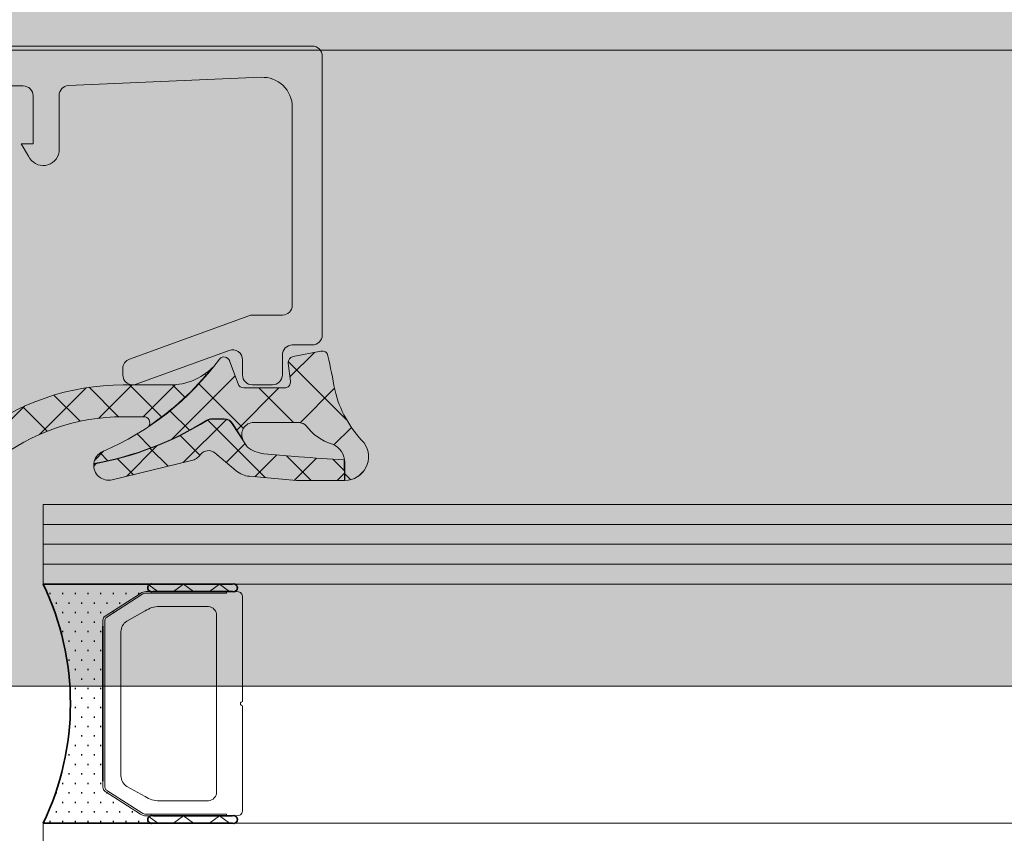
# Model space of a CAD drawing. Header units: millimetres. Extents: x -469965 to -394737, y -22321 to 14469.
# Tile 66 of 256: x -434664 to -434615, y -19787 to -19746. Entities that reach past the tile are written whole.
import ezdxf
from ezdxf.enums import TextEntityAlignment as Align

# ---------------------------------------------------------------- set-up
doc = ezdxf.new("R2010")
doc.units = ezdxf.units.MM
doc.header["$MEASUREMENT"] = 0
doc.layers.add('A-AREA.IFC Model', color=7, linetype='Continuous')
for name, color, linetype, lineweight in [('ARCHICAD Zone Stamps_Pen_No__1', 7, 'Continuous', 13), ('New_2-0_Pen_No__30', 134, 'Continuous', 35), ('New_A-13-UKS_Pen_No__250', 7, 'Continuous', 13), ('New_A-13-UKS_Pen_No__7', 7, 'Continuous', 15), ('New_S11_Stahl_Kontur_Pen_No__250', 7, 'Continuous', 13)]:
    doc.layers.add(name, color=color, linetype=linetype, lineweight=lineweight)
doc.layers.add('New_3-0_Pen_No__84', color=7, linetype='Continuous', lineweight=15, true_color=0x41c341)
doc.styles.add('GENERATED_STYLE_1', font='arial.ttf')

# ---------------------------------------------------------------- blocks, each defined once
blk = doc.blocks.new('Tuulekoda_101_5', base_point=(-434152.903, -18725.255))
at = {"layer": 'A-AREA.IFC Model', "linetype": 'Continuous', "lineweight": 0, "true_color": 0xffffff}
blk.add_hatch(color=7, dxfattribs=at).paths.add_polyline_path([(-431574.845, -18691.208), (-435674.845, -18691.208), (-435674.845, -19779.529), (-431574.845, -19779.529)])
at = {"layer": 'ARCHICAD Zone Stamps_Pen_No__1', "color": 7, "lineweight": 13, "style": 'GENERATED_STYLE_1'}
for tag, p in [('ROOM_NAME', (-434152.903, -18775.541)), ('ROOM_NUMBER', (-434152.903, -19121.255)), ('ROOM_AREA', (-434152.903, -19466.969))]:
    blk.add_attdef(tag, text='', height=220, dxfattribs=at).set_placement(p, align=Align.TOP_LEFT)

msp = doc.modelspace()

# ---------------------------------------------------------------- hatches: boundary and pattern name
at = {"layer": 'New_A-13-UKS_Pen_No__250', "linetype": 'Continuous', "lineweight": 13}
msp.add_hatch(color=7, dxfattribs=at).paths.add_polyline_path([(-434674.845, -19760.817), (-434674.844, -19760.838), (-434674.842, -19760.859), (-434674.838, -19760.88), (-434674.833, -19760.9), (-434674.827, -19760.92), (-434674.819, -19760.939), (-434674.81, -19760.958), (-434674.8, -19760.977), (-434674.789, -19760.994), (-434674.776, -19761.011), (-434674.763, -19761.027), (-434674.748, -19761.042), (-434674.733, -19761.056), (-434674.716, -19761.069), (-434674.699, -19761.081), (-434674.69, -19761.086, -0.264879), (-434674.445, -19761.516), (-434674.445, -19762.661), (-434674.443, -19762.687), (-434674.438, -19762.712), (-434674.431, -19762.736), (-434674.421, -19762.76), (-434674.409, -19762.782), (-434674.394, -19762.803), (-434674.378, -19762.823), (-434674.359, -19762.84), (-434674.339, -19762.856), (-434674.317, -19762.87), (-434674.294, -19762.881), (-434674.271, -19762.89), (-434674.246, -19762.896), (-434674.221, -19762.9), (-434674.195, -19762.902), (-434674.17, -19762.9), (-434674.144, -19762.896), (-434674.12, -19762.89), (-434674.096, -19762.881), (-434674.073, -19762.87), (-434674.051, -19762.856), (-434674.031, -19762.84), (-434674.013, -19762.823), (-434673.996, -19762.803), (-434673.982, -19762.782), (-434673.969, -19762.76), (-434673.959, -19762.736), (-434673.952, -19762.712), (-434673.947, -19762.687), (-434673.945, -19762.661), (-434673.945, -19760.472, -0.198912), (-434673.359, -19759.058), (-434667.724, -19753.423), (-434667.69, -19753.388), (-434667.657, -19753.351), (-434667.625, -19753.314), (-434667.595, -19753.275), (-434667.566, -19753.236), (-434667.538, -19753.196), (-434667.511, -19753.154), (-434667.486, -19753.112), (-434667.462, -19753.069), (-434667.439, -19753.026), (-434667.418, -19752.981), (-434667.399, -19752.936), (-434667.381, -19752.891), (-434667.364, -19752.844), (-434667.349, -19752.798), (-434667.336, -19752.75), (-434667.324, -19752.703), (-434667.314, -19752.655), (-434667.305, -19752.607), (-434667.298, -19752.558), (-434667.292, -19752.509), (-434667.288, -19752.46), (-434667.286, -19752.411), (-434667.285, -19752.362), (-434667.286, -19752.313), (-434667.288, -19752.264), (-434667.292, -19752.215), (-434667.298, -19752.166), (-434667.305, -19752.118), (-434667.314, -19752.07), (-434667.324, -19752.022), (-434667.336, -19751.974), (-434667.855, -19750.035, -0.493126), (-434667.373, -19749.405), (-434663.845, -19749.405, -0.414216), (-434663.345, -19749.905), (-434663.345, -19752.305), (-434663.945, -19752.305), (-434663.576, -19752.936), (-434663.547, -19752.994), (-434663.513, -19753.048), (-434663.474, -19753.1), (-434663.432, -19753.149), (-434663.386, -19753.194), (-434663.337, -19753.235), (-434663.284, -19753.272), (-434663.229, -19753.305), (-434663.171, -19753.333), (-434663.111, -19753.357), (-434663.049, -19753.376), (-434662.986, -19753.39), (-434662.922, -19753.398), (-434662.858, -19753.402), (-434662.794, -19753.401), (-434662.73, -19753.394), (-434662.666, -19753.382), (-434662.604, -19753.366), (-434662.543, -19753.344), (-434662.485, -19753.318), (-434662.428, -19753.287), (-434662.374, -19753.252), (-434662.323, -19753.212), (-434662.276, -19753.169), (-434662.232, -19753.122), (-434662.192, -19753.071), (-434662.156, -19753.018), (-434662.124, -19752.962), (-434662.097, -19752.903), (-434662.075, -19752.843), (-434662.057, -19752.781), (-434662.045, -19752.717), (-434662.045, -19749.885, -0.401735), (-434661.566, -19749.386), (-434651.909, -19748.972, -0.426752), (-434650.345, -19750.47), (-434650.345, -19760.405, -0.414205), (-434650.845, -19760.905), (-434652.371, -19760.905), (-434652.404, -19760.908), (-434652.436, -19760.912), (-434652.468, -19760.918), (-434652.5, -19760.927), (-434652.526, -19760.935), (-434658.516, -19763.117), (-434658.534, -19763.124), (-434658.551, -19763.131), (-434658.569, -19763.139), (-434658.586, -19763.148), (-434658.602, -19763.158), (-434658.618, -19763.168), (-434658.634, -19763.179), (-434658.649, -19763.19), (-434658.664, -19763.202), (-434658.679, -19763.214), (-434658.693, -19763.227), (-434658.706, -19763.241), (-434658.719, -19763.255), (-434658.732, -19763.269), (-434658.743, -19763.284), (-434658.755, -19763.3), (-434658.765, -19763.316), (-434658.775, -19763.332), (-434658.785, -19763.349), (-434658.794, -19763.366), (-434658.802, -19763.383), (-434658.809, -19763.4), (-434658.816, -19763.418), (-434658.822, -19763.436), (-434658.827, -19763.455), (-434658.832, -19763.473), (-434658.836, -19763.492), (-434658.839, -19763.511), (-434658.842, -19763.529), (-434658.844, -19763.548), (-434658.845, -19763.568), (-434658.845, -19763.587), (-434658.845, -19763.906), (-434658.844, -19763.936), (-434658.841, -19763.966), (-434658.837, -19763.995), (-434658.831, -19764.025), (-434658.823, -19764.053), (-434658.813, -19764.082), (-434658.802, -19764.11), (-434658.789, -19764.137), (-434658.774, -19764.163), (-434658.758, -19764.188), (-434658.74, -19764.212), (-434658.721, -19764.235), (-434658.701, -19764.257), (-434658.679, -19764.278), (-434658.656, -19764.297), (-434658.632, -19764.315), (-434658.607, -19764.332), (-434658.581, -19764.347), (-434658.554, -19764.36), (-434658.526, -19764.372), (-434658.498, -19764.382), (-434658.469, -19764.39), (-434658.44, -19764.397), (-434658.41, -19764.401), (-434658.38, -19764.404), (-434658.35, -19764.406), (-434658.32, -19764.405), (-434658.291, -19764.403), (-434658.261, -19764.399), (-434658.231, -19764.393), (-434658.202, -19764.385), (-434658.174, -19764.375), (-434653.516, -19762.679, -0.52063), (-434652.845, -19763.149), (-434652.845, -19763.905), (-434652.844, -19763.93), (-434652.843, -19763.954), (-434652.84, -19763.979), (-434652.835, -19764.003), (-434652.83, -19764.027), (-434652.824, -19764.05), (-434652.816, -19764.074), (-434652.807, -19764.097), (-434652.797, -19764.119), (-434652.786, -19764.141), (-434652.774, -19764.162), (-434652.761, -19764.183), (-434652.747, -19764.203), (-434652.732, -19764.222), (-434652.716, -19764.241), (-434652.699, -19764.259), (-434652.681, -19764.276), (-434652.662, -19764.292), (-434652.643, -19764.307), (-434652.623, -19764.321), (-434652.602, -19764.334), (-434652.581, -19764.346), (-434652.559, -19764.357), (-434652.536, -19764.367), (-434652.514, -19764.376), (-434652.49, -19764.384), (-434652.467, -19764.39), (-434652.443, -19764.396), (-434652.418, -19764.4), (-434652.394, -19764.403), (-434652.37, -19764.405), (-434652.345, -19764.405), (-434651.345, -19764.405), (-434651.321, -19764.405), (-434651.296, -19764.403), (-434651.272, -19764.4), (-434651.248, -19764.396), (-434651.224, -19764.39), (-434651.2, -19764.384), (-434651.177, -19764.376), (-434651.154, -19764.367), (-434651.131, -19764.357), (-434651.109, -19764.346), (-434651.088, -19764.334), (-434651.067, -19764.321), (-434651.047, -19764.307), (-434651.028, -19764.292), (-434651.009, -19764.276), (-434650.992, -19764.259), (-434650.975, -19764.241), (-434650.959, -19764.222), (-434650.943, -19764.203), (-434650.929, -19764.183), (-434650.916, -19764.162), (-434650.904, -19764.141), (-434650.893, -19764.119), (-434650.883, -19764.097), (-434650.874, -19764.074), (-434650.867, -19764.05), (-434650.86, -19764.027), (-434650.855, -19764.003), (-434650.85, -19763.979), (-434650.847, -19763.954), (-434650.846, -19763.93), (-434650.845, -19763.905), (-434650.845, -19762.905, -0.414216), (-434650.345, -19762.405), (-434649.345, -19762.405), (-434649.321, -19762.405), (-434649.296, -19762.403), (-434649.272, -19762.4), (-434649.248, -19762.396), (-434649.224, -19762.39), (-434649.2, -19762.384), (-434649.177, -19762.376), (-434649.154, -19762.367), (-434649.131, -19762.357), (-434649.109, -19762.346), (-434649.088, -19762.334), (-434649.067, -19762.321), (-434649.047, -19762.307), (-434649.028, -19762.292), (-434649.009, -19762.276), (-434648.992, -19762.259), (-434648.975, -19762.241), (-434648.959, -19762.222), (-434648.943, -19762.203), (-434648.929, -19762.183), (-434648.916, -19762.162), (-434648.904, -19762.141), (-434648.893, -19762.119), (-434648.883, -19762.097), (-434648.874, -19762.074), (-434648.867, -19762.05), (-434648.86, -19762.027), (-434648.855, -19762.003), (-434648.85, -19761.979), (-434648.847, -19761.954), (-434648.846, -19761.93), (-434648.845, -19761.905), (-434648.845, -19747.905), (-434648.846, -19747.881), (-434648.847, -19747.856), (-434648.85, -19747.832), (-434648.855, -19747.808), (-434648.86, -19747.784), (-434648.867, -19747.76), (-434648.874, -19747.737), (-434648.883, -19747.714), (-434648.893, -19747.691), (-434648.904, -19747.67), (-434648.916, -19747.648), (-434648.929, -19747.627), (-434648.943, -19747.607), (-434648.959, -19747.588), (-434648.975, -19747.569), (-434648.992, -19747.552), (-434649.009, -19747.535), (-434649.028, -19747.519), (-434649.047, -19747.504), (-434649.067, -19747.49), (-434649.088, -19747.476), (-434649.109, -19747.464), (-434649.131, -19747.453), (-434649.154, -19747.443), (-434649.177, -19747.434), (-434649.2, -19747.427), (-434649.224, -19747.42), (-434649.248, -19747.415), (-434649.272, -19747.411), (-434649.296, -19747.408), (-434649.321, -19747.406), (-434649.345, -19747.405), (-434670.345, -19747.405), (-434670.345, -19748.405), (-434670.229, -19748.405, -0.339468), (-434669.746, -19748.776), (-434669.039, -19751.393, -0.521466), (-434670.093, -19752.649), (-434672.941, -19752.398), (-434672.957, -19752.398), (-434672.972, -19752.401), (-434672.987, -19752.407), (-434673, -19752.414), (-434673.009, -19752.42), (-434673.016, -19752.427), (-434673.023, -19752.435), (-434673.029, -19752.444), (-434673.037, -19752.457), (-434673.042, -19752.472), (-434673.044, -19752.487), (-434673.045, -19752.498), (-434673.045, -19753.436), (-434673.044, -19753.459), (-434673.043, -19753.482), (-434673.04, -19753.505), (-434673.036, -19753.528), (-434673.032, -19753.551), (-434673.026, -19753.573), (-434673.019, -19753.596), (-434673.011, -19753.617), (-434673.002, -19753.639), (-434672.992, -19753.66), (-434672.981, -19753.68), (-434672.97, -19753.7), (-434672.957, -19753.72), (-434672.943, -19753.738), (-434672.929, -19753.757), (-434672.914, -19753.774), (-434672.898, -19753.791), (-434672.881, -19753.807), (-434672.863, -19753.822), (-434672.845, -19753.836), (-434672.826, -19753.85), (-434672.807, -19753.862), (-434672.787, -19753.874), (-434672.766, -19753.885), (-434672.745, -19753.894), (-434672.724, -19753.903), (-434672.702, -19753.911), (-434672.68, -19753.918), (-434672.657, -19753.923), (-434672.635, -19753.928), (-434672.612, -19753.932), (-434672.589, -19753.934), (-434671.333, -19754.038, -0.637079), (-434671.024, -19754.889), (-434674.012, -19757.872, -0.493009), (-434674.326, -19757.83), (-434674.671, -19757.45), (-434674.682, -19757.439), (-434674.694, -19757.431), (-434674.715, -19757.422), (-434674.729, -19757.418), (-434674.744, -19757.417), (-434674.759, -19757.418), (-434674.774, -19757.421), (-434674.788, -19757.426), (-434674.801, -19757.434), (-434674.813, -19757.443), (-434674.823, -19757.454), (-434674.831, -19757.467), (-434674.841, -19757.487), (-434674.844, -19757.502), (-434674.845, -19757.517)])

# ---------------------------------------------------------------- linework, layer by layer
at = {"layer": 'A-AREA.IFC Model', "color": 7, "linetype": 'Continuous', "lineweight": 0, "true_color": 0xffffff, "flags": 128}
msp.add_lwpolyline([(-431574.845, -18691.208), (-435674.845, -18691.208), (-435674.845, -19779.529), (-431574.845, -19779.529)], close=True, dxfattribs=at)
at = {"layer": 'New_2-0_Pen_No__30', "color": 134, "linetype": 'Continuous', "lineweight": 35}
for p, q in [((-434657.345, -19774.405), (-434662.845, -19774.405)), ((-434653.345, -19774.405), (-434657.345, -19774.405)), ((-434657.345, -19774.78), (-434653.345, -19774.78)), ((-434662.528, -19774.881), (-434662.478, -19774.881)), ((-434661.893, -19774.881), (-434661.843, -19774.881)), ((-434661.258, -19774.881), (-434661.208, -19774.881)), ((-434660.623, -19774.881), (-434660.573, -19774.881)), ((-434659.988, -19774.881), (-434659.938, -19774.881)), ((-434659.353, -19774.881), (-434659.303, -19774.881)), ((-434658.718, -19774.881), (-434658.668, -19774.881)), ((-434658.083, -19774.881), (-434658.033, -19774.881)), ((-434662.21, -19775.358), (-434662.16, -19775.358)), ((-434661.575, -19775.358), (-434661.525, -19775.358)), ((-434660.94, -19775.358), (-434660.89, -19775.358)), ((-434660.305, -19775.358), (-434660.255, -19775.358)), ((-434659.67, -19775.358), (-434659.62, -19775.358)), ((-434659.035, -19775.358), (-434658.985, -19775.358)), ((-434661.893, -19775.834), (-434661.843, -19775.834)), ((-434661.575, -19776.31), (-434661.525, -19776.31)), ((-434661.258, -19775.834), (-434661.208, -19775.834)), ((-434660.94, -19776.31), (-434660.89, -19776.31)), ((-434660.623, -19775.834), (-434660.573, -19775.834)), ((-434660.305, -19776.31), (-434660.255, -19776.31)), ((-434659.988, -19775.834), (-434659.938, -19775.834)), ((-434659.353, -19775.834), (-434659.303, -19775.834)), ((-434661.893, -19776.786), (-434661.843, -19776.786)), ((-434661.258, -19776.786), (-434661.208, -19776.786)), ((-434660.623, -19776.786), (-434660.573, -19776.786)), ((-434659.988, -19776.786), (-434659.938, -19776.786)), ((-434659.845, -19784.297), (-434659.845, -19776.513)), ((-434661.575, -19777.263), (-434661.525, -19777.263)), ((-434660.94, -19777.263), (-434660.89, -19777.263)), ((-434660.305, -19777.263), (-434660.255, -19777.263)), ((-434661.258, -19777.739), (-434661.208, -19777.739)), ((-434660.623, -19777.739), (-434660.573, -19777.739)), ((-434659.988, -19777.739), (-434659.938, -19777.739)), ((-434661.575, -19778.215), (-434661.525, -19778.215)), ((-434660.94, -19778.215), (-434660.89, -19778.215)), ((-434660.305, -19778.215), (-434660.255, -19778.215)), ((-434661.258, -19778.691), (-434661.208, -19778.691)), ((-434660.623, -19778.691), (-434660.573, -19778.691)), ((-434659.988, -19778.691), (-434659.938, -19778.691)), ((-434660.94, -19779.168), (-434660.89, -19779.168)), ((-434660.305, -19779.168), (-434660.255, -19779.168)), ((-434661.258, -19779.644), (-434661.208, -19779.644)), ((-434660.623, -19779.644), (-434660.573, -19779.644)), ((-434659.988, -19779.644), (-434659.938, -19779.644)), ((-434660.94, -19780.12), (-434660.89, -19780.12)), ((-434660.305, -19780.12), (-434660.255, -19780.12)), ((-434661.258, -19780.596), (-434661.208, -19780.596)), ((-434660.623, -19780.596), (-434660.573, -19780.596)), ((-434659.988, -19780.596), (-434659.938, -19780.596)), ((-434660.94, -19781.073), (-434660.89, -19781.073)), ((-434660.305, -19781.073), (-434660.255, -19781.073)), ((-434661.258, -19781.549), (-434661.208, -19781.549)), ((-434660.623, -19781.549), (-434660.573, -19781.549)), ((-434659.988, -19781.549), (-434659.938, -19781.549)), ((-434660.94, -19782.025), (-434660.89, -19782.025)), ((-434660.305, -19782.025), (-434660.255, -19782.025)), ((-434661.258, -19782.501), (-434661.208, -19782.501)), ((-434660.623, -19782.501), (-434660.573, -19782.501)), ((-434659.988, -19782.501), (-434659.938, -19782.501)), ((-434661.575, -19782.978), (-434661.525, -19782.978)), ((-434660.94, -19782.978), (-434660.89, -19782.978)), ((-434660.305, -19782.978), (-434660.255, -19782.978)), ((-434661.258, -19783.454), (-434661.208, -19783.454)), ((-434660.623, -19783.454), (-434660.573, -19783.454)), ((-434659.988, -19783.454), (-434659.938, -19783.454)), ((-434661.575, -19783.93), (-434661.525, -19783.93)), ((-434660.94, -19783.93), (-434660.89, -19783.93)), ((-434660.305, -19783.93), (-434660.255, -19783.93)), ((-434661.893, -19784.406), (-434661.843, -19784.406)), ((-434661.258, -19784.406), (-434661.208, -19784.406)), ((-434660.623, -19784.406), (-434660.573, -19784.406)), ((-434659.988, -19784.406), (-434659.938, -19784.406)), ((-434662.21, -19784.883), (-434662.16, -19784.883)), ((-434661.575, -19784.883), (-434661.525, -19784.883)), ((-434660.94, -19784.883), (-434660.89, -19784.883)), ((-434660.305, -19784.883), (-434660.255, -19784.883)), ((-434659.67, -19784.883), (-434659.62, -19784.883)), ((-434661.893, -19785.359), (-434661.843, -19785.359)), ((-434661.258, -19785.359), (-434661.208, -19785.359)), ((-434660.623, -19785.359), (-434660.573, -19785.359)), ((-434659.988, -19785.359), (-434659.938, -19785.359)), ((-434659.353, -19785.359), (-434659.303, -19785.359)), ((-434662.21, -19785.835), (-434662.16, -19785.835)), ((-434661.575, -19785.835), (-434661.525, -19785.835)), ((-434660.94, -19785.835), (-434660.89, -19785.835)), ((-434660.305, -19785.835), (-434660.255, -19785.835)), ((-434659.67, -19785.835), (-434659.62, -19785.835)), ((-434659.035, -19785.835), (-434658.985, -19785.835)), ((-434658.4, -19785.835), (-434658.35, -19785.835)), ((-434653.345, -19786.03), (-434657.345, -19786.03)), ((-434662.845, -19786.405), (-434657.345, -19786.405)), ((-434662.528, -19786.311), (-434662.478, -19786.311)), ((-434661.893, -19786.311), (-434661.843, -19786.311)), ((-434661.258, -19786.311), (-434661.208, -19786.311)), ((-434660.623, -19786.311), (-434660.573, -19786.311)), ((-434659.988, -19786.311), (-434659.938, -19786.311)), ((-434659.353, -19786.311), (-434659.303, -19786.311)), ((-434658.718, -19786.311), (-434658.668, -19786.311)), ((-434658.083, -19786.311), (-434658.033, -19786.311)), ((-434657.345, -19786.405), (-434653.345, -19786.405))]:
    msp.add_line(p, q, dxfattribs=at)
for centre, radius, start, end in [((-434675.299, -19780.405), 13.824, 334.2759, 25.7241), ((-434657.4, -19774.593), 0.195, 73.7398, 286.2602), ((-434657.4, -19774.593), 0.195, 73.7398, 286.2602), ((-434653.29, -19774.593), 0.195, 253.7398, 106.2602), ((-434657.4, -19786.218), 0.195, 73.7398, 286.2602), ((-434657.4, -19786.218), 0.195, 73.7398, 286.2602), ((-434653.29, -19786.218), 0.195, 253.7398, 106.2602)]:
    msp.add_arc(centre, radius, start, end, dxfattribs=at)
at = {"layer": 'New_3-0_Pen_No__84', "color": 95, "linetype": 'Continuous', "lineweight": 15, "true_color": 0x41c341}
for p, q in [((-434657.522, -19774.46), (-434657.095, -19774.78)), ((-434656.299, -19774.78), (-434655.799, -19774.405)), ((-434655.799, -19774.405), (-434655.299, -19774.78)), ((-434654.503, -19774.78), (-434654.003, -19774.405)), ((-434654.003, -19774.405), (-434653.503, -19774.78)), ((-434657.522, -19786.085), (-434657.095, -19786.405)), ((-434656.299, -19786.405), (-434655.799, -19786.03)), ((-434655.799, -19786.03), (-434655.299, -19786.405)), ((-434654.503, -19786.405), (-434654.003, -19786.03)), ((-434654.003, -19786.03), (-434653.503, -19786.405))]:
    msp.add_line(p, q, dxfattribs=at)
at = {"layer": 'New_A-13-UKS_Pen_No__250', "color": 7, "linetype": 'Continuous', "lineweight": 13}
for p, q in [((-434204.014, -19747.605), (-434670.345, -19747.605)), ((-434649.231, -19762.774), (-434650.461, -19764.003)), ((-434647.621, -19766.157), (-434650.546, -19763.231)), ((-434653.215, -19763.952), (-434656.388, -19767.124)), ((-434654.675, -19763.93), (-434654.741, -19763.863)), ((-434658.384, -19764.405), (-434660.057, -19766.079)), ((-434656.9, -19766.015), (-434658.51, -19764.405)), ((-434656.218, -19764.396), (-434657.828, -19766.005)), ((-434655.729, -19765.03), (-434656.356, -19764.404)), ((-434652.798, -19766.592), (-434655.032, -19764.358)), ((-434660.684, -19764.551), (-434663.027, -19766.893)), ((-434660.992, -19766.234), (-434662.304, -19764.922)), ((-434659.062, -19766.008), (-434660.541, -19764.529)), ((-434651.013, -19764.555), (-434653.132, -19766.675)), ((-434650.289, -19766.295), (-434652.029, -19764.555)), ((-434648.229, -19764.578), (-434649.954, -19766.303)), ((-434663.755, -19765.466), (-434666.383, -19768.094)), ((-434662.647, -19766.734), (-434663.865, -19765.516)), ((-434655.51, -19766.687), (-434656.482, -19765.714)), ((-434653.652, -19766.14), (-434655.82, -19768.307)), ((-434651.697, -19769.063), (-434654.584, -19766.176)), ((-434657.439, -19767.564), (-434658.133, -19766.87)), ((-434647.382, -19766.537), (-434648.259, -19767.415)), ((-434654.976, -19767.939), (-434655.969, -19766.946)), ((-434652.713, -19767.356), (-434653.658, -19768.301)), ((-434659.793, -19767.724), (-434660.267, -19768.197)), ((-434659.596, -19768.213), (-434659.986, -19767.823)), ((-434657.136, -19767.468), (-434658.664, -19768.997)), ((-434656.579, -19768.491), (-434657.472, -19767.598)), ((-434651.121, -19767.919), (-434652.219, -19769.017)), ((-434660.176, -19768.353), (-434660.306, -19768.483)), ((-434658.314, -19768.912), (-434659.11, -19768.116)), ((-434649.4, -19769.205), (-434650.642, -19767.962)), ((-434649.125, -19768.079), (-434650.238, -19769.191)), ((-434647.732, -19768.717), (-434648.315, -19768.134)), ((-434647.731, -19768.84), (-434648.097, -19769.205)), ((-434647.417, -19769.167), (-434647.708, -19768.876)), ((-434646.745, -19768.707), (-434647.018, -19768.98)), ((-434662.845, -19770.405), (-434204.014, -19770.405)), ((-434662.845, -19774.405), (-434662.845, -19770.405)), ((-434662.845, -19771.405), (-434204.014, -19771.405)), ((-434662.845, -19772.405), (-434204.014, -19772.405)), ((-434662.845, -19773.405), (-434204.014, -19773.405)), ((-434662.845, -19774.405), (-434204.014, -19774.405)), ((-434662.845, -19786.405), (-434204.014, -19786.405)), ((-434662.845, -19790.405), (-434662.845, -19786.405))]:
    msp.add_line(p, q, dxfattribs=at)
at = {"layer": 'New_A-13-UKS_Pen_No__7', "color": 7, "linetype": 'Continuous', "lineweight": 15}
for p, q in [((-434670.345, -19747.405), (-434649.345, -19747.405)), ((-434648.845, -19747.905), (-434648.845, -19761.905)), ((-434651.909, -19748.972), (-434661.566, -19749.386)), ((-434663.845, -19749.405), (-434667.373, -19749.405)), ((-434663.345, -19752.305), (-434663.345, -19749.905)), ((-434662.045, -19749.885), (-434662.045, -19752.717)), ((-434650.345, -19760.405), (-434650.345, -19750.47)), ((-434663.576, -19752.936), (-434663.945, -19752.305)), ((-434663.945, -19752.305), (-434663.345, -19752.305)), ((-434658.516, -19763.117), (-434652.526, -19760.935)), ((-434652.355, -19760.905), (-434650.845, -19760.905)), ((-434649.345, -19762.405), (-434650.345, -19762.405)), ((-434653.516, -19762.679), (-434658.174, -19764.375)), ((-434650.845, -19762.905), (-434650.845, -19763.905)), ((-434648.907, -19762.711), (-434650.307, -19762.983)), ((-434653.067, -19764.358), (-434653.488, -19763.203)), ((-434652.845, -19763.905), (-434652.845, -19763.149)), ((-434650.548, -19763.315), (-434650.433, -19764.218)), ((-434658.845, -19763.906), (-434658.845, -19763.587)), ((-434656.461, -19764.405), (-434658.822, -19764.405)), ((-434651.345, -19764.405), (-434652.345, -19764.405)), ((-434650.731, -19764.555), (-434652.785, -19764.555)), ((-434658.822, -19766.005), (-434657.795, -19766.005)), ((-434654.372, -19766.105), (-434653.768, -19766.105)), ((-434653.768, -19766.125), (-434654.372, -19766.125)), ((-434652.614, -19767.508), (-434653.333, -19766.404)), ((-434653.315, -19766.394), (-434652.824, -19767.149)), ((-434652.28, -19766.295), (-434650.05, -19766.295)), ((-434654.229, -19767.822), (-434653.163, -19768.717)), ((-434650.01, -19768.019), (-434651.768, -19767.861)), ((-434659.378, -19769.17), (-434655.404, -19768.207)), ((-434647.728, -19769.206), (-434647.737, -19768.174)), ((-434647.708, -19768.309), (-434647.708, -19769.206)), ((-434652.497, -19768.993), (-434650.135, -19769.2)), ((-434650.03, -19769.205), (-434647.728, -19769.206))]:
    msp.add_line(p, q, dxfattribs=at)
msp.add_lwpolyline([(-434657.017, -19775.53), (-434654.645, -19775.53)], dxfattribs=at)
for centre, radius, start, end in [((-434649.345, -19747.905), 0.5, 0.0002, 89.9997), ((-434651.845, -19750.471), 1.5, 0.0138, 92.4558), ((-434663.845, -19749.905), 0.5, 359.9997, 90.0001), ((-434661.545, -19749.885), 0.5, 92.4518, 180), ((-434662.844, -19752.593), 0.809, 205.0969, 351.1806), ((-434650.845, -19760.405), 0.5, 270.0009, 359.9991), ((-434652.355, -19761.405), 0.5, 90, 110.0103), ((-434649.345, -19761.905), 0.5, 270.0009, 359.9993), ((-434650.345, -19762.905), 0.5, 89.9998, 180.0002), ((-434653.345, -19763.149), 0.5, 0, 110.0114), ((-434650.25, -19763.278), 0.3, 101, 187.2138), ((-434648.85, -19763.005), 0.3, 12.3883, 101), ((-434692.509, -19772.595), 45, 10.1745, 12.3883), ((-434665.455, -19754.662), 14.236, 293.2001, 323.6074), ((-434658.345, -19763.587), 0.5, 110.0103, 180), ((-434653.769, -19763.305), 0.3, 20, 138.9167), ((-434658.345, -19763.906), 0.5, 180, 290.0114), ((-434665.455, -19754.662), 14.216, 303.7925, 321.3831), ((-434656.461, -19761.405), 3, 270, 314.7964), ((-434652.345, -19763.905), 0.5, 180.0009, 269.9991), ((-434651.345, -19763.905), 0.5, 270.0007, 359.9995), ((-434658.822, -19776.405), 12, 90, 128.2132), ((-434652.785, -19764.255), 0.3, 200, 270), ((-434650.731, -19764.255), 0.3, 270, 7.2138), ((-434642.765, -19763.369), 5.599, 193.1833, 224.8239), ((-434658.822, -19776.405), 10.4, 90, 128.2132), ((-434663.169, -19752.413), 16.219, 280.1738, 301.7997), ((-434663.169, -19752.413), 16.199, 280.1937, 301.7997), ((-434657.795, -19766.305), 0.3, 325.3103, 90), ((-434654.37, -19766.605), 0.5, 90.2665, 121.7997), ((-434654.37, -19766.605), 0.48, 90.272, 121.7997), ((-434653.768, -19766.605), 0.5, 25, 90), ((-434653.768, -19766.605), 0.48, 24.8336, 90), ((-434652.28, -19766.895), 0.6, 90, 205), ((-434650.05, -19766.895), 0.6, 56.5698, 90), ((-434649.83, -19766.561), 0.2, 36.8276, 56.5698), ((-434647.561, -19764.863), 2.634, 216.8276, 252.874), ((-434648.708, -19768.308), 1, 359.9836, 68.2297), ((-434647.719, -19768.006), 1.2, 270.5184, 35.0779), ((-434659.555, -19768.439), 0.752, 112.8115, 173.6544), ((-434655.593, -19767.429), 0.8, 283.6233, 323.3324), ((-434654.55, -19768.205), 0.5, 49.9836, 143.3324), ((-434651.633, -19766.347), 1.52, 229.7638, 264.8757), ((-434659.555, -19768.439), 0.752, 175.2387, 283.6233), ((-434722.699, -20849.395), 1083.816, 86.033976, 86.154433), ((-434652.392, -19767.798), 1.2, 229.9836, 264.9836), ((-434650.03, -19768.005), 1.2, 264.9836, 269.9836)]:
    msp.add_arc(centre, radius, start, end, dxfattribs=at)
at = {"layer": 'New_S11_Stahl_Kontur_Pen_No__250', "color": 7, "linetype": 'Continuous', "lineweight": 13}
for p, q in [((-434657.679, -19774.78), (-434653.145, -19774.78)), ((-434653.645, -19774.78), (-434653.645, -19774.855)), ((-434659.728, -19776.005), (-434657.962, -19774.868)), ((-434657.891, -19774.921), (-434659.657, -19776.058)), ((-434653.645, -19774.855), (-434657.679, -19774.855)), ((-434652.845, -19775.005), (-434652.845, -19780.299)), ((-434658.652, -19776.259), (-434657.724, -19775.75)), ((-434657.017, -19775.53), (-434654.645, -19775.53)), ((-434659.845, -19784.593), (-434659.845, -19776.217)), ((-434659.745, -19776.217), (-434659.745, -19784.593)), ((-434654.145, -19775.905), (-434654.145, -19780.405)), ((-434658.945, -19780.405), (-434658.945, -19776.789)), ((-434658.945, -19784.021), (-434658.945, -19780.405)), ((-434654.145, -19780.405), (-434654.145, -19784.905)), ((-434652.845, -19780.511), (-434652.845, -19785.805)), ((-434657.724, -19785.061), (-434658.652, -19784.552)), ((-434657.962, -19785.942), (-434659.728, -19784.806)), ((-434659.657, -19784.753), (-434657.891, -19785.889)), ((-434654.645, -19785.28), (-434657.017, -19785.28)), ((-434657.679, -19785.955), (-434653.645, -19785.955)), ((-434653.145, -19786.03), (-434657.679, -19786.03)), ((-434653.645, -19785.955), (-434653.645, -19786.03))]:
    msp.add_line(p, q, dxfattribs=at)
for centre, radius, start, end in [((-434657.687, -19775.256), 0.476, 89.126, 125.3899), ((-434653.112, -19775.049), 0.271, 9.2992, 96.961), ((-434657.685, -19775.212), 0.357, 89.126, 125.3899), ((-434657.035, -19776.72), 1.19, 89.126, 125.3899), ((-434654.59, -19775.978), 0.451, 9.2992, 96.961), ((-434659.577, -19776.227), 0.268, 124.2446, 177.933), ((-434659.544, -19776.224), 0.201, 124.2446, 177.933), ((-434658.275, -19776.813), 0.671, 124.2446, 177.933), ((-434652.839, -19780.405), 0.106, 93.3723, 266.6277), ((-434658.275, -19783.997), 0.671, 182.067, 235.7554), ((-434659.577, -19784.584), 0.268, 182.067, 235.7554), ((-434659.544, -19784.586), 0.201, 182.067, 235.7554), ((-434657.035, -19784.091), 1.19, 234.6101, 270.874), ((-434654.59, -19784.832), 0.451, 263.039, 350.7008), ((-434657.687, -19785.554), 0.476, 234.6101, 270.874), ((-434657.685, -19785.598), 0.357, 234.6101, 270.874), ((-434653.112, -19785.761), 0.271, 263.039, 350.7008)]:
    msp.add_arc(centre, radius, start, end, dxfattribs=at)

# ---------------------------------------------------------------- block references
at = {"layer": 'A-AREA.IFC Model', "color": 7, "linetype": 'Continuous', "lineweight": 13}
msp.add_blockref('Tuulekoda_101_5', (-434152.903, -18725.255), dxfattribs=at)

doc.saveas('drawing.dxf')
